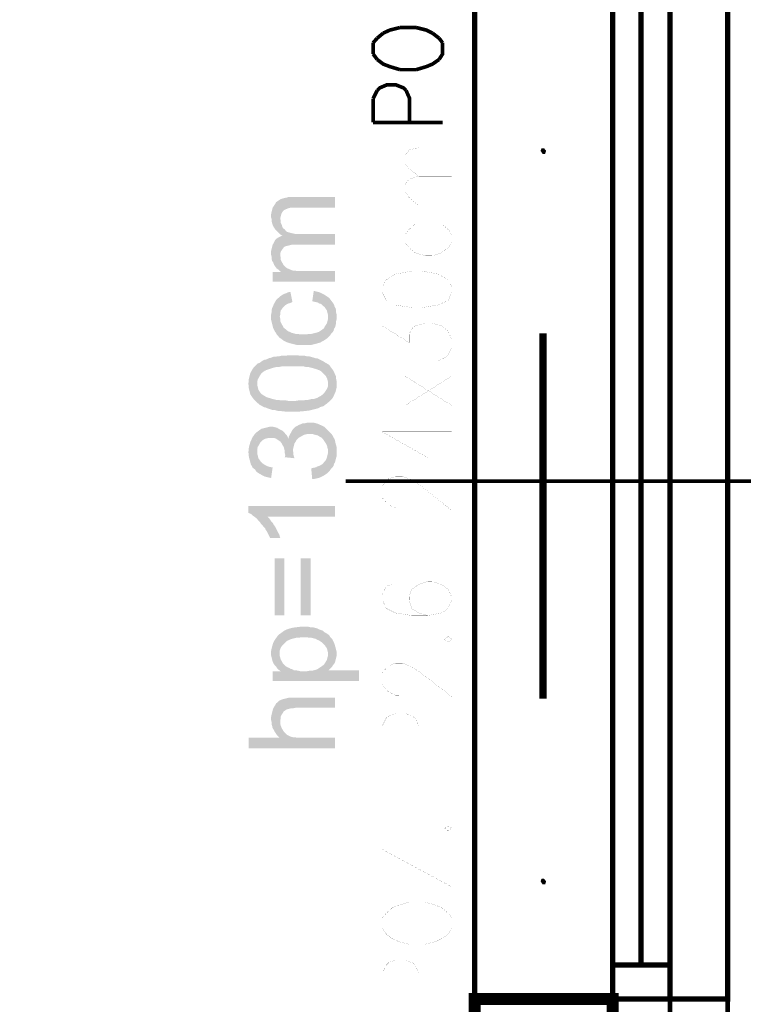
# Model space of a CAD drawing. Header units: millimetres. Extents: x -14047 to 49934, y -21523 to 14989.
# Tile 148 of 256: x 2036 to 2161, y 5995 to 6166. Entities that reach past the tile are written whole.
import ezdxf

# ---------------------------------------------------------------- set-up
doc = ezdxf.new("R2010")
doc.units = ezdxf.units.MM
doc.layers.add('H', color=7, linetype='Continuous')
doc.layers.add('P', color=7, linetype='Continuous')

msp = doc.modelspace()

# ---------------------------------------------------------------- hatches: boundary and pattern name
at = {"layer": 'H', "linetype": 'Continuous'}
for points in [[(2126.412, 6142.886), (2126.057, 6143.416), (2126.237, 6143.856), (2126.677, 6143.856), (2127.032, 6143.416), (2126.852, 6142.886)], [(2080.823, 6128.868), (2080.558, 6129.133), (2080.293, 6129.393), (2080.028, 6129.658), (2079.853, 6129.923), (2079.673, 6130.188), (2079.498, 6130.543), (2079.413, 6130.808), (2079.323, 6131.158), (2079.323, 6131.513), (2079.233, 6131.863), (2079.233, 6132.393), (2079.323, 6132.833), (2079.413, 6133.188), (2079.498, 6133.538), (2079.673, 6133.803), (2079.853, 6134.068), (2080.028, 6134.333), (2080.118, 6134.513), (2080.383, 6134.687), (2080.643, 6134.862), (2080.908, 6135.037), (2081.263, 6135.127), (2081.613, 6135.217), (2081.968, 6135.302), (2082.323, 6135.392), (2082.762, 6135.392), (2090.346, 6135.392), (2090.346, 6133.538), (2083.027, 6133.538), (2082.672, 6133.538), (2082.323, 6133.453), (2082.058, 6133.363), (2081.613, 6133.188), (2081.353, 6133.013), (2081.173, 6132.748), (2080.998, 6132.393), (2080.908, 6132.043), (2080.823, 6131.688), (2080.823, 6131.598)], [(2081.173, 6128.688), (2080.823, 6128.868), (2080.823, 6131.598), (2080.908, 6131.248), (2080.908, 6130.893), (2081.088, 6130.543), (2081.173, 6130.188)], [(2080.823, 6125.164), (2080.823, 6128.513), (2081.173, 6128.688), (2081.173, 6130.188), (2081.353, 6129.923), (2081.613, 6129.748), (2081.793, 6129.483), (2082.058, 6129.308), (2082.408, 6129.218), (2082.672, 6129.133), (2083.112, 6129.043), (2083.467, 6128.953), (2083.907, 6128.953), (2090.346, 6128.953), (2090.346, 6127.104), (2083.292, 6127.104), (2082.847, 6127.104), (2082.498, 6127.014), (2082.143, 6126.929), (2081.793, 6126.839), (2081.528, 6126.749), (2081.263, 6126.399), (2081.088, 6126.134), (2080.908, 6125.869), (2080.823, 6125.514)], [(2080.998, 6122.339), (2080.733, 6122.519), (2080.468, 6122.784), (2080.203, 6122.959), (2079.938, 6123.309), (2079.763, 6123.574), (2079.588, 6124.014), (2079.413, 6124.279), (2079.323, 6124.634), (2079.323, 6124.989), (2079.233, 6125.339), (2079.233, 6125.604), (2079.233, 6126.044), (2079.323, 6126.399), (2079.413, 6126.749), (2079.498, 6127.104), (2079.673, 6127.368), (2079.763, 6127.543), (2079.938, 6127.898), (2080.203, 6128.163), (2080.468, 6128.338), (2080.823, 6128.513), (2080.823, 6125.164), (2080.908, 6124.809), (2080.908, 6124.459), (2081.088, 6124.104)], [(2079.498, 6120.664), (2079.498, 6122.339), (2080.998, 6122.339), (2081.088, 6124.104), (2081.263, 6123.839), (2081.438, 6123.489), (2081.703, 6123.224), (2081.968, 6123.044), (2082.323, 6122.869), (2082.762, 6122.694), (2083.027, 6122.604), (2083.377, 6122.604), (2083.732, 6122.519), (2084.172, 6122.519), (2090.346, 6122.519), (2090.346, 6120.664)], [(2080.643, 6110.966), (2080.468, 6111.231), (2080.203, 6111.496), (2080.028, 6111.846), (2079.938, 6111.936), (2079.763, 6112.29), (2079.588, 6112.64), (2079.498, 6112.995), (2079.413, 6113.345), (2079.323, 6113.7), (2079.233, 6114.05), (2079.233, 6114.405), (2079.233, 6114.935), (2079.323, 6115.375), (2079.323, 6115.725), (2079.413, 6116.08), (2079.588, 6116.435), (2079.673, 6116.695), (2079.853, 6117.05), (2080.028, 6117.315), (2080.118, 6117.49), (2080.383, 6117.755), (2080.643, 6117.93), (2080.908, 6118.195), (2081.173, 6118.375), (2081.528, 6118.55), (2081.793, 6118.64), (2082.143, 6118.815), (2082.587, 6118.9), (2082.937, 6117.14), (2082.587, 6116.96), (2082.233, 6116.875), (2081.878, 6116.695), (2081.613, 6116.52), (2081.353, 6116.255), (2081.088, 6115.905), (2080.908, 6115.64), (2080.823, 6115.285), (2080.823, 6114.935), (2080.733, 6114.67)], [(2089.112, 6110.966), (2089.112, 6114.49), (2089.112, 6114.935), (2089.022, 6115.285), (2088.937, 6115.64), (2088.757, 6115.905), (2088.582, 6116.17), (2088.407, 6116.345), (2088.227, 6116.52), (2087.962, 6116.785), (2087.612, 6116.875), (2087.347, 6117.05), (2086.907, 6117.14), (2086.552, 6117.225), (2086.377, 6117.225), (2086.642, 6119.08), (2086.992, 6118.99), (2087.347, 6118.9), (2087.702, 6118.815), (2088.052, 6118.64), (2088.407, 6118.46), (2088.672, 6118.285), (2088.937, 6118.11), (2089.197, 6117.93), (2089.462, 6117.665), (2089.727, 6117.315), (2089.991, 6116.96), (2090.166, 6116.695), (2090.256, 6116.345), (2090.431, 6116.08), (2090.521, 6115.725), (2090.521, 6115.375), (2090.611, 6115.02), (2090.611, 6114.58), (2090.611, 6114.14), (2090.521, 6113.785), (2090.521, 6113.435), (2090.431, 6113.08), (2090.346, 6112.73), (2090.166, 6112.465), (2090.081, 6112.111), (2089.907, 6111.846), (2089.642, 6111.581), (2089.462, 6111.316)], [(2084.967, 6109.641), (2084.172, 6109.641), (2083.817, 6109.641), (2083.467, 6109.731), (2083.112, 6109.821), (2082.762, 6109.906), (2082.408, 6109.996), (2082.143, 6110.086), (2081.878, 6110.171), (2081.528, 6110.346), (2081.263, 6110.526), (2080.908, 6110.791), (2080.643, 6110.966), (2080.733, 6114.67), (2080.823, 6114.23), (2080.823, 6113.875), (2080.908, 6113.61), (2081.088, 6113.26), (2081.263, 6112.995), (2081.438, 6112.64), (2081.793, 6112.375), (2081.968, 6112.201), (2082.233, 6112.026), (2082.498, 6111.936), (2082.847, 6111.761), (2083.202, 6111.671), (2083.557, 6111.581), (2083.907, 6111.581), (2084.347, 6111.496), (2084.787, 6111.496), (2085.407, 6111.496), (2085.762, 6111.581), (2086.202, 6111.581), (2086.552, 6111.671), (2086.907, 6111.761), (2087.257, 6111.846), (2087.522, 6111.936), (2087.787, 6112.111), (2088.052, 6112.29), (2088.407, 6112.55), (2088.582, 6112.905), (2088.757, 6113.17), (2088.937, 6113.435), (2089.022, 6113.785), (2089.112, 6114.14), (2089.112, 6114.49), (2089.112, 6110.966), (2088.937, 6110.791), (2088.672, 6110.611), (2088.407, 6110.436), (2088.052, 6110.261), (2087.787, 6110.086), (2087.437, 6109.996), (2087.172, 6109.906), (2086.817, 6109.821), (2086.467, 6109.731), (2086.022, 6109.641), (2085.672, 6109.641), (2085.232, 6109.641)], [(2076.763, 6099.677), (2076.498, 6099.942), (2076.238, 6100.207), (2075.973, 6100.562), (2075.793, 6100.822), (2075.618, 6101.087), (2075.528, 6101.442), (2075.443, 6101.792), (2075.353, 6102.147), (2075.353, 6102.502), (2075.263, 6102.942), (2075.353, 6103.382), (2075.353, 6103.737), (2075.443, 6104.087), (2075.528, 6104.442), (2075.618, 6104.792), (2075.793, 6105.056), (2075.973, 6105.411), (2076.148, 6105.676), (2076.413, 6105.941), (2076.678, 6106.201), (2076.943, 6106.466), (2077.208, 6106.556), (2077.468, 6106.731), (2077.733, 6106.911), (2078.088, 6107.086), (2078.438, 6107.171), (2078.793, 6107.351), (2079.148, 6107.436), (2079.413, 6107.526), (2079.673, 6107.616), (2080.028, 6107.616), (2080.293, 6107.701), (2080.643, 6107.701), (2080.998, 6107.791), (2081.353, 6107.791), (2081.793, 6107.791), (2082.143, 6107.881), (2082.587, 6107.881), (2083.377, 6107.881), (2083.817, 6107.881), (2084.262, 6107.791), (2085.052, 6107.791), (2085.407, 6107.701), (2085.762, 6107.701), (2086.112, 6107.616), (2086.732, 6107.436), (2086.992, 6107.351), (2087.257, 6107.351), (2087.962, 6106.996), (2088.317, 6106.821), (2088.582, 6106.646), (2089.197, 6106.291), (2089.112, 6102.942), (2089.112, 6103.292), (2089.022, 6103.647), (2088.937, 6103.912), (2088.757, 6104.262), (2088.492, 6104.527), (2088.227, 6104.792), (2087.962, 6105.056), (2087.702, 6105.231), (2087.437, 6105.321), (2087.257, 6105.411), (2086.992, 6105.496), (2086.642, 6105.586), (2086.377, 6105.676), (2086.022, 6105.761), (2085.672, 6105.851), (2085.232, 6105.851), (2084.877, 6105.941), (2084.437, 6105.941), (2083.907, 6105.941), (2083.467, 6105.941), (2082.937, 6105.941), (2082.408, 6105.941), (2081.968, 6105.941), (2081.528, 6105.941), (2081.088, 6105.941), (2080.643, 6105.851), (2080.203, 6105.851), (2079.853, 6105.761), (2079.498, 6105.676), (2079.233, 6105.586), (2078.968, 6105.496), (2078.703, 6105.411), (2078.438, 6105.321), (2078.263, 6105.231), (2078.088, 6105.146), (2077.733, 6104.881), (2077.468, 6104.617), (2077.293, 6104.352), (2077.118, 6103.997), (2076.943, 6103.737), (2076.853, 6103.382), (2076.853, 6103.027), (2076.853, 6102.942)], [(2082.937, 6098.092), (2082.498, 6098.092), (2082.143, 6098.092), (2081.703, 6098.092), (2080.908, 6098.177), (2080.558, 6098.177), (2080.203, 6098.267), (2079.853, 6098.357), (2079.498, 6098.357), (2079.233, 6098.442), (2078.968, 6098.532), (2078.703, 6098.617), (2078.263, 6098.797), (2077.913, 6098.882), (2077.648, 6099.062), (2077.293, 6099.237), (2076.763, 6099.677), (2076.853, 6102.942), (2076.853, 6102.587), (2076.943, 6102.237), (2077.028, 6101.882), (2077.208, 6101.617), (2077.383, 6101.352), (2077.648, 6101.087), (2077.913, 6100.912), (2078.088, 6100.822), (2078.353, 6100.647), (2078.528, 6100.562), (2079.148, 6100.382), (2079.413, 6100.297), (2079.763, 6100.207), (2080.118, 6100.117), (2080.558, 6100.117), (2080.908, 6100.032), (2081.793, 6100.032), (2082.233, 6099.942), (2083.467, 6099.942), (2083.997, 6100.032), (2084.437, 6100.032), (2084.877, 6100.032), (2085.317, 6100.117), (2085.672, 6100.117), (2086.022, 6100.207), (2086.377, 6100.297), (2086.732, 6100.297), (2086.992, 6100.382), (2087.257, 6100.472), (2087.522, 6100.647), (2087.702, 6100.737), (2087.877, 6100.822), (2088.227, 6101.087), (2088.492, 6101.352), (2088.672, 6101.617), (2088.847, 6101.882), (2089.022, 6102.237), (2089.112, 6102.502), (2089.112, 6102.852), (2089.197, 6106.291), (2089.462, 6106.026), (2089.642, 6105.761), (2089.907, 6105.411), (2090.081, 6105.146), (2090.256, 6104.792), (2090.346, 6104.527), (2090.521, 6104.177), (2090.521, 6103.822), (2090.611, 6103.382), (2090.611, 6103.027), (2090.611, 6102.587), (2090.611, 6102.237), (2090.521, 6101.882), (2090.431, 6101.532), (2090.256, 6101.177), (2090.166, 6100.912), (2089.991, 6100.562), (2089.817, 6100.297), (2089.552, 6100.032), (2089.287, 6099.767), (2089.022, 6099.592), (2088.847, 6099.412), (2088.582, 6099.237), (2088.407, 6099.062), (2088.142, 6098.972), (2087.787, 6098.882), (2087.522, 6098.707), (2087.257, 6098.617), (2086.552, 6098.442), (2086.202, 6098.357), (2085.847, 6098.267), (2085.052, 6098.177), (2084.172, 6098.092), (2083.732, 6098.092), (2083.292, 6098.092)], [(2081.703, 6090.508), (2081.613, 6090.858), (2081.613, 6091.213), (2081.528, 6091.563), (2081.438, 6091.918), (2081.263, 6092.183), (2081.088, 6092.533), (2080.823, 6092.888), (2080.558, 6093.063), (2080.293, 6093.243), (2080.028, 6093.418), (2079.673, 6093.503), (2079.233, 6093.503), (2078.793, 6093.503), (2078.438, 6093.418), (2078.088, 6093.328), (2077.823, 6093.153), (2077.558, 6092.888), (2077.293, 6092.623), (2077.118, 6092.268), (2076.943, 6092.008), (2076.853, 6091.653), (2076.853, 6091.213), (2076.678, 6094.473), (2076.943, 6094.653), (2077.293, 6094.918), (2077.558, 6095.093), (2077.913, 6095.183), (2078.263, 6095.268), (2078.618, 6095.358), (2078.968, 6095.443), (2079.233, 6095.443), (2079.588, 6095.443), (2079.938, 6095.358), (2080.293, 6095.268), (2080.558, 6095.093), (2080.908, 6094.918), (2081.263, 6094.738), (2081.528, 6094.473), (2081.703, 6094.213)], [(2083.292, 6089.978), (2081.613, 6090.153), (2081.703, 6090.508), (2081.703, 6094.213), (2081.968, 6093.948), (2082.143, 6093.593), (2082.233, 6093.328), (2082.323, 6093.768), (2082.498, 6094.123), (2082.672, 6094.388), (2082.847, 6094.738), (2083.027, 6095.003), (2083.027, 6091.298), (2083.112, 6090.948), (2083.112, 6090.593), (2083.202, 6090.243)], [(2089.112, 6091.123), (2089.112, 6091.478), (2089.022, 6091.828), (2088.937, 6092.183), (2088.757, 6092.533), (2088.582, 6092.798), (2088.407, 6093.063), (2088.227, 6093.328), (2087.962, 6093.593), (2087.612, 6093.768), (2087.347, 6093.948), (2086.992, 6094.033), (2086.642, 6094.123), (2086.287, 6094.213), (2085.937, 6094.213), (2085.582, 6094.213), (2085.232, 6094.123), (2084.877, 6094.033), (2084.612, 6093.858), (2084.262, 6093.683), (2083.997, 6093.503), (2083.642, 6093.153), (2083.467, 6092.798), (2083.292, 6092.533), (2083.202, 6092.183), (2083.112, 6091.828), (2083.027, 6091.478), (2083.027, 6091.298), (2083.027, 6095.003), (2083.292, 6095.268), (2083.467, 6095.443), (2083.817, 6095.623), (2084.082, 6095.798), (2084.437, 6095.888), (2084.702, 6096.063), (2085.142, 6096.063), (2085.497, 6096.153), (2085.847, 6096.153), (2086.287, 6096.153), (2086.642, 6096.153), (2086.992, 6096.063), (2087.347, 6095.973), (2087.702, 6095.798), (2087.962, 6095.708), (2088.317, 6095.533), (2088.582, 6095.358), (2088.847, 6095.093), (2089.112, 6094.828)], [(2079.233, 6086.539), (2078.793, 6086.629), (2078.438, 6086.714), (2078.088, 6086.804), (2077.733, 6086.979), (2077.468, 6087.154), (2077.118, 6087.334), (2076.853, 6087.509), (2076.588, 6087.774), (2076.413, 6088.039), (2076.058, 6088.304), (2075.883, 6088.654), (2075.708, 6088.919), (2075.618, 6089.274), (2075.528, 6089.624), (2075.443, 6089.889), (2075.353, 6090.328), (2075.353, 6090.683), (2075.263, 6091.038), (2075.353, 6091.388), (2075.353, 6091.743), (2075.443, 6092.183), (2075.528, 6092.448), (2075.618, 6092.798), (2075.793, 6093.153), (2075.973, 6093.593), (2076.238, 6093.948), (2076.413, 6094.213), (2076.678, 6094.473), (2076.853, 6091.038), (2076.853, 6090.683), (2076.943, 6090.328), (2077.028, 6089.978), (2077.208, 6089.714), (2077.383, 6089.449), (2077.733, 6089.094), (2077.998, 6088.919), (2078.263, 6088.744), (2078.618, 6088.569), (2078.968, 6088.479), (2079.413, 6088.389), (2079.498, 6088.389)], [(2086.377, 6086.364), (2086.202, 6088.214), (2086.552, 6088.304), (2086.992, 6088.389), (2087.347, 6088.569), (2087.612, 6088.654), (2087.962, 6088.834), (2088.227, 6089.009), (2088.407, 6089.274), (2088.672, 6089.539), (2088.847, 6089.889), (2088.937, 6090.153), (2089.022, 6090.508), (2089.112, 6090.858), (2089.112, 6091.123), (2089.112, 6094.828), (2089.462, 6094.473), (2089.727, 6094.213), (2089.907, 6093.948), (2090.081, 6093.593), (2090.256, 6093.328), (2090.346, 6092.978), (2090.431, 6092.623), (2090.521, 6092.268), (2090.611, 6091.918), (2090.611, 6091.563), (2090.611, 6091.123), (2090.611, 6090.683), (2090.611, 6090.328), (2090.521, 6089.978), (2090.431, 6089.624), (2090.346, 6089.274), (2090.166, 6089.009), (2090.081, 6088.654), (2089.907, 6088.389), (2089.642, 6088.124), (2089.462, 6087.864), (2089.197, 6087.599), (2088.937, 6087.334), (2088.672, 6087.154), (2088.407, 6086.979), (2088.052, 6086.804), (2087.702, 6086.629), (2087.437, 6086.539), (2087.082, 6086.449), (2086.642, 6086.364)], [(2078.528, 6077.19), (2078.353, 6077.455), (2078.178, 6077.81), (2077.913, 6078.075), (2077.733, 6078.34), (2077.468, 6078.6), (2077.293, 6078.865), (2077.028, 6079.13), (2076.763, 6079.485), (2076.413, 6079.75), (2076.148, 6079.925), (2075.883, 6080.19), (2075.618, 6080.365), (2075.263, 6080.455), (2075.263, 6081.69), (2090.346, 6081.69), (2090.346, 6079.835), (2078.618, 6079.835)], [(2079.058, 6076.135), (2078.883, 6076.485), (2078.703, 6076.84), (2078.528, 6077.19), (2078.618, 6079.835), (2078.883, 6079.57), (2079.058, 6079.31), (2079.233, 6079.045), (2079.498, 6078.78), (2079.673, 6078.425), (2079.938, 6078.075), (2080.118, 6077.72), (2080.293, 6077.37), (2080.468, 6077.015), (2080.643, 6076.75), (2080.733, 6076.395), (2080.823, 6076.135)], [(2079.853, 6062.642), (2079.853, 6072.606), (2081.528, 6072.606), (2081.528, 6062.642)], [(2084.347, 6062.642), (2084.347, 6072.606), (2086.112, 6072.606), (2086.112, 6062.642)], [(2089.197, 6053.118), (2089.112, 6055.853), (2089.112, 6056.203), (2089.022, 6056.558), (2088.937, 6056.908), (2088.757, 6057.173), (2088.582, 6057.438), (2088.317, 6057.703), (2088.052, 6057.968), (2087.787, 6058.143), (2087.522, 6058.323), (2087.257, 6058.408), (2086.992, 6058.583), (2086.642, 6058.673), (2086.287, 6058.763), (2085.847, 6058.763), (2085.497, 6058.848), (2085.052, 6058.848), (2084.437, 6058.848), (2083.997, 6058.763), (2083.557, 6058.763), (2083.202, 6058.673), (2082.847, 6058.583), (2082.587, 6058.498), (2082.233, 6058.323), (2081.968, 6058.233), (2081.793, 6058.058), (2081.438, 6057.703), (2081.173, 6057.438), (2080.998, 6057.173), (2080.823, 6056.823), (2080.733, 6056.558), (2080.733, 6056.203), (2080.733, 6055.938), (2080.643, 6059.378), (2080.908, 6059.553), (2081.263, 6059.818), (2081.528, 6059.998), (2081.878, 6060.173), (2082.323, 6060.347), (2082.672, 6060.437), (2083.027, 6060.522), (2083.732, 6060.612), (2084.437, 6060.702), (2085.232, 6060.702), (2085.582, 6060.702), (2086.022, 6060.612), (2086.377, 6060.612), (2087.082, 6060.437), (2087.347, 6060.347), (2087.702, 6060.173), (2088.227, 6059.998), (2088.492, 6059.733), (2088.847, 6059.553), (2089.112, 6059.378), (2089.377, 6059.113), (2089.552, 6058.848), (2089.817, 6058.583), (2089.907, 6058.408), (2090.081, 6058.058), (2090.256, 6057.703), (2090.346, 6057.348), (2090.431, 6057.088), (2090.521, 6056.733), (2090.611, 6056.378), (2090.611, 6056.028), (2090.611, 6055.588), (2090.521, 6055.233), (2090.431, 6054.883), (2090.346, 6054.528), (2090.256, 6054.353), (2089.991, 6053.998), (2089.817, 6053.733), (2089.552, 6053.468), (2089.287, 6053.203)], [(2080.908, 6052.943), (2080.558, 6053.203), (2080.293, 6053.468), (2080.118, 6053.733), (2079.853, 6053.998), (2079.673, 6054.263), (2079.498, 6054.618), (2079.413, 6054.968), (2079.323, 6055.323), (2079.233, 6055.673), (2079.233, 6056.028), (2079.233, 6056.468), (2079.323, 6056.908), (2079.413, 6057.263), (2079.498, 6057.528), (2079.588, 6057.878), (2079.763, 6058.233), (2079.938, 6058.498), (2080.203, 6058.848), (2080.383, 6059.113), (2080.643, 6059.378), (2080.733, 6055.938), (2080.733, 6055.588), (2080.823, 6055.323), (2080.908, 6054.968), (2081.088, 6054.703)], [(2079.498, 6051.264), (2079.498, 6052.943), (2080.908, 6052.943), (2081.088, 6054.703), (2081.263, 6054.353), (2081.528, 6054.088), (2081.793, 6053.823), (2082.058, 6053.648), (2082.323, 6053.558), (2082.587, 6053.383), (2082.937, 6053.293), (2083.202, 6053.118), (2083.557, 6053.118), (2083.997, 6053.028), (2084.347, 6052.943), (2084.787, 6052.943), (2085.407, 6052.943), (2085.847, 6053.028), (2086.287, 6053.028), (2086.642, 6053.118), (2086.992, 6053.203), (2087.257, 6053.293), (2087.522, 6053.468), (2087.787, 6053.648), (2088.052, 6053.823), (2088.407, 6054.088), (2088.582, 6054.353), (2088.757, 6054.618), (2088.937, 6054.968), (2089.022, 6055.323), (2089.112, 6055.588), (2089.112, 6055.853), (2089.197, 6053.118), (2094.491, 6053.118), (2094.491, 6051.264)], [(2080.733, 6041.39), (2080.468, 6041.655), (2080.203, 6041.92), (2080.028, 6042.185), (2079.853, 6042.45), (2079.673, 6042.8), (2079.498, 6043.065), (2079.413, 6043.42), (2079.323, 6043.77), (2079.323, 6044.125), (2079.233, 6044.475), (2079.233, 6045.005), (2079.323, 6045.444), (2079.413, 6045.799), (2079.498, 6046.149), (2079.588, 6046.414), (2079.763, 6046.769), (2079.938, 6047.034), (2080.118, 6047.384), (2080.383, 6047.564), (2080.643, 6047.824), (2080.998, 6048.004), (2081.263, 6048.089), (2081.613, 6048.179), (2081.968, 6048.269), (2082.323, 6048.354), (2082.672, 6048.354), (2083.112, 6048.354), (2090.346, 6048.354), (2090.346, 6046.594), (2083.467, 6046.594), (2083.027, 6046.504), (2082.672, 6046.504), (2082.323, 6046.414), (2081.968, 6046.329), (2081.703, 6046.149), (2081.438, 6045.974), (2081.263, 6045.709), (2081.088, 6045.444), (2080.908, 6045.095), (2080.908, 6044.74), (2080.823, 6044.39), (2080.823, 6044.3)], [(2075.353, 6039.535), (2075.353, 6041.39), (2080.733, 6041.39), (2080.823, 6044.3), (2080.823, 6043.86), (2080.908, 6043.505), (2080.998, 6043.24), (2081.173, 6042.89), (2081.438, 6042.45), (2081.703, 6042.185), (2081.968, 6041.92), (2082.323, 6041.74), (2082.672, 6041.565), (2083.027, 6041.475), (2083.377, 6041.475), (2083.732, 6041.39), (2084.172, 6041.39), (2090.346, 6041.39), (2090.346, 6039.535)], [(2126.412, 6015.903), (2126.057, 6016.433), (2126.237, 6016.873), (2126.677, 6016.873), (2127.032, 6016.433), (2126.852, 6015.903)]]:
    msp.add_hatch(color=256, dxfattribs=at).paths.add_polyline_path(points)

# ---------------------------------------------------------------- linework, layer by layer
at = {"layer": 'P'}
for points, const_width in [([(2114.593, 6175.782), (2114.593, 5995.976), (2158.597, 5995.976), (2158.597, 6175.957)], 0.95), ([(2138.58, 5995.976), (2138.58, 6175.782)], 0.955), ([(2148.544, 6175.782), (2148.544, 5995.976)], 0.95), ([(2143.519, 6169.958), (2143.519, 6001.885)], 0.95), ([(2101.635, 6164.843), (2099.87, 6164.403), (2098.72, 6163.874)], 0.635), ([(2104.455, 6164.843), (2101.635, 6164.843)], 0.635), ([(2107.274, 6163.874), (2106.219, 6164.403), (2104.455, 6164.843)], 0.635), ([(2098.72, 6163.874), (2097.665, 6162.994)], 0.635), ([(2108.424, 6162.994), (2107.274, 6163.874)], 0.635), ([(2097.665, 6162.994), (2096.961, 6162.199)], 0.635), ([(2096.961, 6162.199), (2096.961, 6160.259)], 0.635), ([(2109.039, 6162.199), (2108.424, 6162.994)], 0.635), ([(2108.424, 6159.289), (2109.039, 6160.259), (2109.039, 6162.199)], 0.635), ([(2096.961, 6160.259), (2097.665, 6159.289)], 0.635), ([(2097.665, 6159.289), (2098.72, 6158.494), (2099.87, 6158.054), (2101.635, 6157.524)], 0.635), ([(2104.455, 6157.524), (2106.219, 6158.054), (2107.274, 6158.494), (2108.424, 6159.289)], 0.635), ([(2101.635, 6157.524), (2104.455, 6157.524)], 0.635), ([(2097.665, 6153.91), (2098.105, 6154.35), (2099.34, 6154.88), (2100.925, 6154.88), (2102.25, 6154.35), (2102.69, 6153.91)], 0.635), ([(2096.961, 6152.5), (2097.665, 6153.91)], 0.635), ([(2102.69, 6153.91), (2103.31, 6152.5), (2103.31, 6148.356)], 0.635), ([(2096.961, 6148.356), (2096.961, 6152.5)], 0.635), ([(2109.039, 6148.356), (2096.961, 6148.356)], 0.635), ([(2104.894, 6139.007), (2103.22, 6140.242), (2102.515, 6141.212), (2102.515, 6142.621), (2103.22, 6143.591), (2104.894, 6143.946), (2110.629, 6143.946)], 0.015), ([(2104.894, 6133.893), (2103.22, 6135.302), (2102.515, 6136.272), (2102.515, 6137.597), (2103.22, 6138.477), (2104.894, 6139.007), (2110.629, 6139.007)], 0.015), ([(2102.515, 6133.893), (2110.629, 6133.893)], 0.015), ([(2104.28, 6130.718), (2103.22, 6129.748), (2102.515, 6128.868), (2102.515, 6127.543), (2103.22, 6126.574), (2104.28, 6125.694), (2106.039, 6125.164), (2107.189, 6125.164), (2108.864, 6125.694), (2110.009, 6126.574), (2110.629, 6127.543), (2110.629, 6128.868), (2110.009, 6129.748), (2108.864, 6130.718)], 0.015), ([(2098.545, 6118.815), (2099.25, 6117.405), (2100.84, 6116.61), (2103.66, 6116.17), (2105.424, 6116.17), (2108.244, 6116.61), (2110.009, 6117.405), (2110.629, 6118.815), (2110.629, 6119.784), (2110.009, 6121.019), (2108.244, 6121.989), (2105.424, 6122.519), (2103.66, 6122.519), (2100.84, 6121.989), (2099.25, 6121.019), (2098.545, 6119.784), (2098.545, 6118.815)], 0.015), ([(2098.545, 6107.881), (2098.545, 6112.995), (2103.22, 6110.086), (2103.22, 6111.496), (2103.66, 6112.465), (2104.28, 6112.995), (2106.039, 6113.435), (2107.189, 6113.435), (2108.864, 6112.995), (2110.009, 6112.026), (2110.629, 6110.611), (2110.629, 6109.291), (2110.009, 6107.881), (2109.394, 6107.436), (2108.244, 6106.911)], 0.015), ([(2126.502, 6111.671), (2126.502, 6048.179)], 1.27), ([(2102.515, 6099.147), (2110.629, 6104.262)], 0.015), ([(2102.515, 6104.262), (2110.629, 6099.147)], 0.015), ([(2098.545, 6094.563), (2106.484, 6090.068), (2106.484, 6096.943)], 0.015), ([(2098.545, 6094.563), (2110.629, 6094.563)], 0.015), ([(2101.455, 6081.335), (2100.84, 6081.335), (2099.69, 6081.865), (2099.25, 6082.305), (2098.545, 6083.099), (2098.545, 6085.039), (2099.25, 6086.009), (2099.69, 6086.449), (2100.84, 6086.804), (2102.075, 6086.804), (2103.22, 6086.449), (2104.894, 6085.479), (2110.629, 6080.895), (2110.629, 6087.244)], 0.015), ([(2210.98, 6086.009), (2092.196, 6086.009)], 0.635), ([(2100.31, 6068.021), (2099.25, 6067.756), (2098.545, 6066.257), (2098.545, 6065.377), (2099.25, 6063.877), (2100.84, 6063.082), (2103.66, 6062.642), (2106.484, 6062.642), (2108.864, 6063.082), (2110.009, 6063.877), (2110.629, 6065.377), (2110.629, 6065.817), (2110.009, 6067.227), (2108.864, 6068.021), (2107.189, 6068.551), (2106.484, 6068.551), (2104.894, 6068.021), (2103.66, 6067.227), (2103.22, 6065.817), (2103.22, 6065.377), (2103.66, 6063.877), (2104.894, 6063.082), (2106.484, 6062.642)], 0.015), ([(2109.394, 6058.498), (2110.009, 6058.058), (2110.629, 6058.498), (2110.009, 6059.028), (2109.394, 6058.498)], 0.015), ([(2101.455, 6048.799), (2100.84, 6048.799), (2099.69, 6049.324), (2099.25, 6049.769), (2098.545, 6050.739), (2098.545, 6052.679), (2099.25, 6053.468), (2099.69, 6053.913), (2100.84, 6054.353), (2102.075, 6054.353), (2103.22, 6053.913), (2104.894, 6052.943), (2110.629, 6048.534), (2110.629, 6054.883)], 0.015), ([(2110.629, 6039.275), (2098.545, 6039.275), (2098.545, 6043.42), (2099.25, 6044.83), (2099.69, 6045.18), (2100.84, 6045.624), (2102.515, 6045.624), (2103.66, 6045.18), (2104.28, 6044.83), (2104.894, 6043.42), (2104.894, 6039.275)], 0.015), ([(2109.394, 6025.692), (2110.009, 6025.162), (2110.629, 6025.692), (2110.009, 6025.957), (2109.394, 6025.692)], 0.015), ([(2110.629, 6015.464), (2098.545, 6021.988), (2098.545, 6015.464)], 0.015), ([(2110.629, 6015.464), (2110.629, 6021.988)], 0.015), ([(2098.545, 6008.234), (2099.25, 6007.265), (2100.31, 6006.47), (2101.455, 6005.94), (2103.22, 6005.5), (2106.039, 6005.5), (2107.804, 6005.94), (2108.864, 6006.47), (2110.009, 6007.265), (2110.629, 6008.234), (2110.629, 6010.084), (2110.009, 6010.879), (2108.864, 6011.849), (2107.804, 6012.289), (2106.039, 6012.819), (2103.22, 6012.819), (2101.455, 6012.289), (2100.31, 6011.849), (2099.25, 6010.879), (2098.545, 6010.084), (2098.545, 6008.234)], 0.015), ([(2110.629, 5996.326), (2098.545, 5996.326), (2098.545, 6000.386), (2099.25, 6001.885), (2099.69, 6002.325), (2100.84, 6002.765), (2102.515, 6002.765), (2103.66, 6002.325), (2104.28, 6001.885), (2104.894, 6000.386), (2104.894, 5996.326)], 0.015), ([(2138.58, 5995.976), (2138.58, 6001.885), (2148.544, 6001.885)], 0.955), ([(2148.544, 6001.885), (2148.544, 5995.976)], 0.95), ([(1878.62, 5876.927), (2138.58, 5876.927), (2138.58, 5995.976), (2114.593, 5995.976), (2114.593, 5900.914)], 2.065), ([(2158.597, 5856.91), (2158.597, 5995.976), (2138.58, 5995.976), (2138.58, 5876.927), (1878.62, 5876.927)], 0.795), ([(2148.544, 5992.362), (2148.544, 5995.976)], 0.795)]:
    msp.add_lwpolyline(points, dxfattribs=dict(at, const_width=const_width))

doc.saveas('drawing.dxf')
